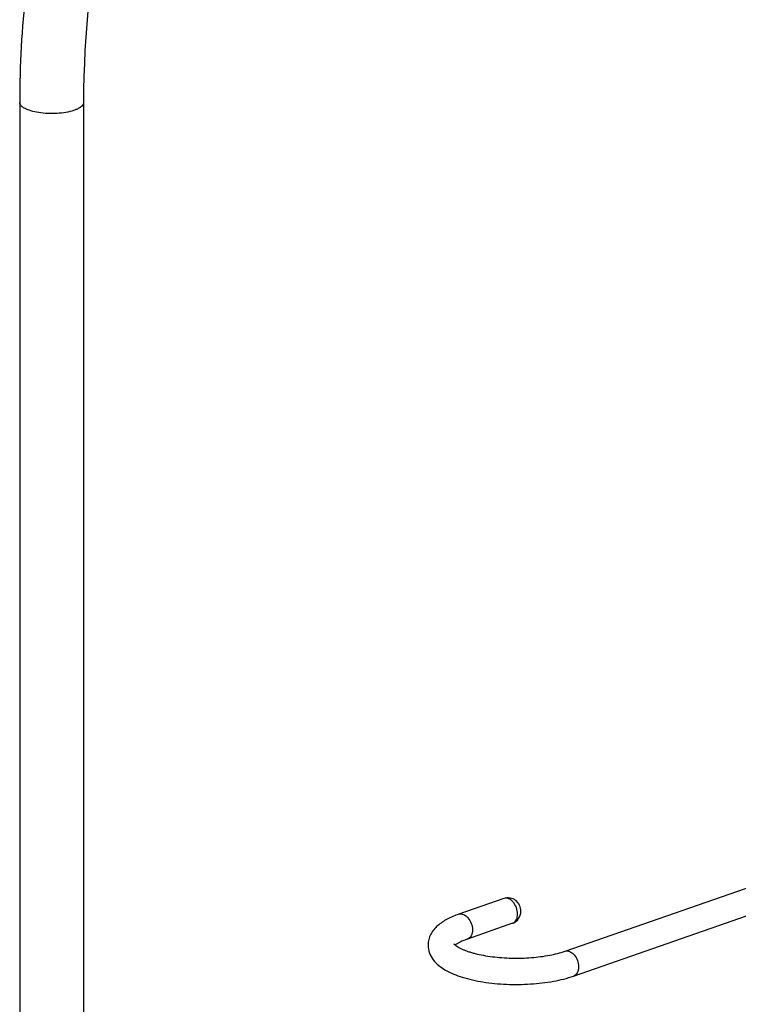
# Model space of a CAD drawing. Header units: millimetres. Extents: x 2 to 1215, y -1359 to 685.
# Tile 7 of 25: x 25 to 217, y -989 to -727. Entities that reach past the tile are written whole.
import ezdxf

# ---------------------------------------------------------------- set-up
doc = ezdxf.new("R2010")
doc.units = ezdxf.units.MM
doc.header["$LTSCALE"] = 30.734
doc.layers.get('0').update_dxf_attribs({"linetype": 'CONTINUOUS'})

msp = doc.modelspace()

# ---------------------------------------------------------------- linework, layer by layer
at = {"color": 7, "linetype": 'CONTINUOUS'}
for p, q in [((25.24, -748.73), (25.24, -996.17)), ((42.24, -748.73), (42.24, -996.17)), ((170.48, -974.8), (299.57, -929.8)), ((172.78, -981.41), (301.87, -936.41)), ((154.21, -960.75), (142.19, -964.94)), ((156.52, -967.36), (144.5, -971.55))]:
    msp.add_line(p, q, dxfattribs=at)
for centre, radius, start, end in [((156.01, -965.89), 1.56, 289.2565, 300.0806), ((143.51, -975.82), 3.46, 129.0227, 130.0581)]:
    msp.add_arc(centre, radius, start, end, dxfattribs=at)
for points, knots in [([(50.27, -631.75), (42.18, -650.4), (29.82, -688.83), (25.24, -728.98), (25.24, -748.73)], [0, 0, 0, 0, 0.507285, 1, 1, 1, 1]), ([(65.72, -638.86), (58.13, -656.42), (46.55, -692.51), (42.24, -730.22), (42.24, -748.73)], [0, 0, 0, 0, 0.508238, 1, 1, 1, 1]), ([(27.73, -750.82), (27.37, -750.7), (26.73, -750.43), (25.92, -749.94), (25.39, -749.38), (25.24, -748.93), (25.24, -748.73)], [0, 0, 0, 0, 0.335329, 0.60939, 0.824543, 1, 1, 1, 1]), ([(42.24, -748.73), (42.24, -749.46), (41.2, -750.24), (40.02, -750.74), (38.74, -751.16), (36.92, -751.52), (34.56, -751.72), (32.12, -751.68), (29.83, -751.4), (28.39, -751.05), (27.73, -750.82)], [0, 0, 0, 0, 0.140587, 0.194876, 0.25636, 0.397177, 0.553657, 0.714196, 0.866668, 1, 1, 1, 1]), ([(158.72, -964.18), (158.72, -963.63), (158.47, -962.52), (157.42, -961.19), (155.87, -960.48), (154.73, -960.57), (154.21, -960.75)], [0, 0, 0, 0, 0.250845, 0.501071, 0.75055, 1, 1, 1, 1]), ([(157.84, -964.92), (157.84, -964.33), (157.61, -963.16), (156.89, -961.89), (156.1, -961.14), (155.48, -960.78), (154.83, -960.62), (154.4, -960.68), (154.21, -960.75)], [0, 0, 0, 0, 0.280562, 0.558762, 0.68573, 0.800571, 0.9039, 1, 1, 1, 1]), ([(142.19, -964.94), (141.13, -965.31), (139.14, -966.14), (136.5, -967.85), (134.86, -969.8), (134.12, -971.65), (133.99, -972.66), (133.99, -973.17)], [0, 0, 0, 0, 0.273869, 0.520225, 0.756349, 0.877215, 1, 1, 1, 1]), ([(142.19, -964.94), (142.38, -964.87), (142.81, -964.81), (143.45, -964.97), (144.08, -965.33), (144.87, -966.08), (145.59, -967.35), (145.82, -968.52), (145.82, -969.11)], [0, 0, 0, 0, 0.0961, 0.199429, 0.314269, 0.441237, 0.719438, 1, 1, 1, 1]), ([(156.52, -967.36), (157.16, -967.13), (158.32, -966.25), (158.72, -964.85), (158.72, -964.18)], [0, 0, 0, 0, 0.499397, 1, 1, 1, 1]), ([(156.79, -967.24), (157.13, -967.04), (157.71, -966.29), (157.84, -965.4), (157.84, -964.92)], [0, 0, 0, 0, 0.451607, 1, 1, 1, 1]), ([(145.82, -969.11), (145.82, -969.39), (145.77, -969.93), (145.51, -970.67), (145.09, -971.24), (144.7, -971.48), (144.5, -971.55)], [0, 0, 0, 0, 0.289538, 0.55088, 0.784395, 1, 1, 1, 1]), ([(140.96, -972.97), (140.95, -972.94), (140.95, -972.9), (140.93, -972.84), (140.92, -972.81), (140.92, -972.8), (140.93, -972.82), (140.94, -972.84), (140.99, -972.9), (141.06, -972.97), (141.16, -973.07), (141.29, -973.18), (141.52, -973.37), (141.89, -973.62), (142.43, -973.92), (143.07, -974.24), (143.82, -974.55), (144.66, -974.86), (145.58, -975.15), (146.94, -975.52), (148.79, -975.92), (151.16, -976.28), (153.68, -976.53), (157.15, -976.69), (161.43, -976.58), (166.19, -975.99), (169.16, -975.26), (170.48, -974.8)], [0, 0, 0, 0, 0.002674, 0.004548, 0.005466, 0.005561, 0.005715, 0.006798, 0.008977, 0.012348, 0.016934, 0.022666, 0.029476, 0.046071, 0.066301, 0.089816, 0.116278, 0.145407, 0.176937, 0.210608, 0.283473, 0.36225, 0.445226, 0.530696, 0.702234, 0.863267, 1, 1, 1, 1]), ([(144.5, -971.55), (143.83, -971.78), (142.74, -972.23), (141.7, -972.83), (141.33, -973.13)], [0, 0, 0, 0, 0.593536, 1, 1, 1, 1]), ([(133.99, -973.17), (133.99, -973.88), (134.25, -975.31), (135.32, -977.17), (136.84, -978.67), (139.37, -980.36), (143.34, -981.93), (148.81, -983.12), (154.92, -983.7), (161.22, -983.64), (167.24, -982.94), (171.04, -982.01), (172.78, -981.41)], [0, 0, 0, 0, 0.049482, 0.097829, 0.14589, 0.195751, 0.307514, 0.437996, 0.582151, 0.730596, 0.872808, 1, 1, 1, 1]), ([(170.48, -974.8), (170.67, -974.73), (171.09, -974.67), (171.74, -974.83), (172.37, -975.19), (173.16, -975.94), (173.88, -977.21), (174.1, -978.38), (174.1, -978.96)], [0, 0, 0, 0, 0.0961, 0.199429, 0.314269, 0.441237, 0.719438, 1, 1, 1, 1]), ([(174.1, -978.96), (174.1, -979.25), (174.05, -979.79), (173.79, -980.53), (173.37, -981.1), (172.98, -981.34), (172.78, -981.41)], [0, 0, 0, 0, 0.289538, 0.55088, 0.784395, 1, 1, 1, 1])]:
    msp.add_open_spline(points, degree=3, knots=knots, dxfattribs=at)

doc.saveas('drawing.dxf')
